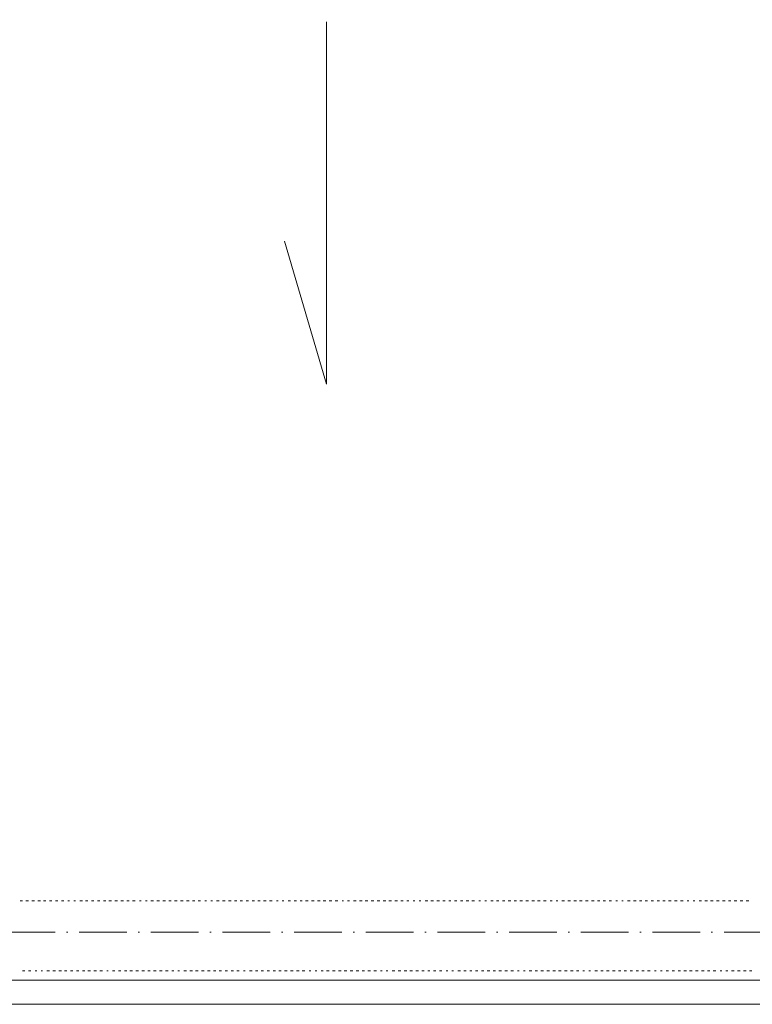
# Model space of a CAD drawing. Header units: centimetres. Extents: x -16053 to 7031, y -7778 to 254.
# Tile 129 of 256: x -8523 to -8154, y -2097 to -1601. Entities that reach past the tile are written whole.
import ezdxf

# ---------------------------------------------------------------- set-up
doc = ezdxf.new("R2010")
doc.units = ezdxf.units.CM
doc.header["$MEASUREMENT"] = 0
doc.linetypes.add('ACAD_ISO10W100', pattern=[18, 12, -3, 0, -3])
doc.layers.get('0').update_dxf_attribs({"linetype": 'CONTINUOUS'})
doc.layers.add('ODGROMÓWKA', color=3, linetype='ACAD_ISO10W100', lineweight=13)

msp = doc.modelspace()

# ---------------------------------------------------------------- linework, layer by layer
at = {"color": 252, "linetype": 'Continuous', "lineweight": 9, "true_color": 0x989898}
for points in [[(-4358.034, -325.557), (-4363.161, -325.557), (-6131.771, -325.557), (-6136.402, -325.557), (-6136.402, -855.164), (-9272.364, -855.164), (-9277.326, -855.164), (-9277.326, -2080.604), (-9277.326, -2085.236), (-6086.948, -2085.236), (-6081.82, -2085.236), (-6081.82, -1575.807)], [(-8368.79, -1602.602), (-8368.79, -1785.037), (-8389.961, -1713.088)]]:
    msp.add_lwpolyline(points, dxfattribs=at)
at = {"color": 254, "linetype": 'Continuous', "lineweight": 5, "true_color": 0xfdc4fd}
for points in [[(-8521.949, -2045.374), (-8523.273, -2045.374), (-8523.273, -2045.374)], [(-8521.949, -2045.374), (-8523.273, -2045.374), (-8523.273, -2045.374)], [(-8518.972, -2045.374), (-8520.295, -2045.374), (-8520.295, -2045.374)], [(-8518.972, -2045.374), (-8520.295, -2045.374), (-8520.295, -2045.374)], [(-8515.995, -2045.374), (-8517.318, -2045.374), (-8517.318, -2045.374)], [(-8515.995, -2045.374), (-8517.318, -2045.374), (-8517.318, -2045.374)], [(-8513.018, -2045.374), (-8514.341, -2045.374), (-8514.341, -2045.374)], [(-8513.018, -2045.374), (-8514.341, -2045.374), (-8514.341, -2045.374)], [(-8510.206, -2045.374), (-8511.364, -2045.374), (-8511.364, -2045.374)], [(-8510.206, -2045.374), (-8511.364, -2045.374), (-8511.364, -2045.374)], [(-8507.229, -2045.374), (-8508.387, -2045.374), (-8508.387, -2045.374)], [(-8507.229, -2045.374), (-8508.387, -2045.374), (-8508.387, -2045.374)], [(-8504.252, -2045.374), (-8505.409, -2045.374), (-8505.409, -2045.374)], [(-8504.252, -2045.374), (-8505.409, -2045.374), (-8505.409, -2045.374)], [(-8501.274, -2045.374), (-8502.432, -2045.374), (-8502.432, -2045.374)], [(-8501.274, -2045.374), (-8502.432, -2045.374), (-8502.432, -2045.374)], [(-8498.297, -2045.374), (-8499.124, -2045.374), (-8499.124, -2045.374)], [(-8498.297, -2045.374), (-8499.124, -2045.374), (-8499.124, -2045.374)], [(-8495.32, -2045.374), (-8496.147, -2045.374), (-8496.147, -2045.374)], [(-8495.32, -2045.374), (-8496.147, -2045.374), (-8496.147, -2045.374)], [(-8491.847, -2045.374), (-8493.17, -2045.374), (-8493.17, -2045.374)], [(-8491.847, -2045.374), (-8493.17, -2045.374), (-8493.17, -2045.374)], [(-8489.035, -2045.374), (-8490.193, -2045.374), (-8490.193, -2045.374)], [(-8489.035, -2045.374), (-8490.193, -2045.374), (-8490.193, -2045.374)], [(-8486.058, -2045.374), (-8487.216, -2045.374), (-8487.216, -2045.374)], [(-8486.058, -2045.374), (-8487.216, -2045.374), (-8487.216, -2045.374)], [(-8483.081, -2045.374), (-8484.238, -2045.374), (-8484.238, -2045.374)], [(-8483.081, -2045.374), (-8484.238, -2045.374), (-8484.238, -2045.374)], [(-8480.103, -2045.374), (-8481.261, -2045.374), (-8481.261, -2045.374)], [(-8480.103, -2045.374), (-8481.261, -2045.374), (-8481.261, -2045.374)], [(-8477.126, -2045.374), (-8478.449, -2045.374), (-8478.449, -2045.374)], [(-8477.126, -2045.374), (-8478.449, -2045.374), (-8478.449, -2045.374)], [(-8474.149, -2045.374), (-8475.472, -2045.374), (-8475.472, -2045.374)], [(-8474.149, -2045.374), (-8475.472, -2045.374), (-8475.472, -2045.374)], [(-8471.172, -2045.374), (-8472.495, -2045.374), (-8472.495, -2045.374)], [(-8471.172, -2045.374), (-8472.495, -2045.374), (-8472.495, -2045.374)], [(-8468.195, -2045.374), (-8469.518, -2045.374), (-8469.518, -2045.374)], [(-8468.195, -2045.374), (-8469.518, -2045.374), (-8469.518, -2045.374)], [(-8465.218, -2045.374), (-8466.541, -2045.374), (-8466.541, -2045.374)], [(-8465.218, -2045.374), (-8466.541, -2045.374), (-8466.541, -2045.374)], [(-8462.24, -2045.374), (-8463.067, -2045.374), (-8463.067, -2045.374)], [(-8462.24, -2045.374), (-8463.067, -2045.374), (-8463.067, -2045.374)], [(-8459.263, -2045.374), (-8460.09, -2045.374), (-8460.09, -2045.374)], [(-8459.263, -2045.374), (-8460.09, -2045.374), (-8460.09, -2045.374)], [(-8455.955, -2045.374), (-8457.278, -2045.374), (-8457.278, -2045.374)], [(-8455.955, -2045.374), (-8457.278, -2045.374), (-8457.278, -2045.374)], [(-8452.978, -2045.374), (-8454.301, -2045.374), (-8454.301, -2045.374)], [(-8452.978, -2045.374), (-8454.301, -2045.374), (-8454.301, -2045.374)], [(-8450.001, -2045.374), (-8451.324, -2045.374), (-8451.324, -2045.374)], [(-8450.001, -2045.374), (-8451.324, -2045.374), (-8451.324, -2045.374)], [(-8447.024, -2045.374), (-8448.347, -2045.374), (-8448.347, -2045.374)], [(-8447.024, -2045.374), (-8448.347, -2045.374), (-8448.347, -2045.374)], [(-8444.046, -2045.374), (-8445.37, -2045.374), (-8445.37, -2045.374)], [(-8444.046, -2045.374), (-8445.37, -2045.374), (-8445.37, -2045.374)], [(-8441.069, -2045.374), (-8442.392, -2045.374), (-8442.392, -2045.374)], [(-8441.069, -2045.374), (-8442.392, -2045.374), (-8442.392, -2045.374)], [(-8438.092, -2045.374), (-8439.415, -2045.374), (-8439.415, -2045.374)], [(-8438.092, -2045.374), (-8439.415, -2045.374), (-8439.415, -2045.374)], [(-8435.115, -2045.374), (-8436.438, -2045.374), (-8436.438, -2045.374)], [(-8435.115, -2045.374), (-8436.438, -2045.374), (-8436.438, -2045.374)], [(-8432.303, -2045.374), (-8433.461, -2045.374), (-8433.461, -2045.374)], [(-8432.303, -2045.374), (-8433.461, -2045.374), (-8433.461, -2045.374)], [(-8429.326, -2045.374), (-8430.153, -2045.374), (-8430.153, -2045.374)], [(-8429.326, -2045.374), (-8430.153, -2045.374), (-8430.153, -2045.374)], [(-8426.349, -2045.374), (-8427.176, -2045.374), (-8427.176, -2045.374)], [(-8426.349, -2045.374), (-8427.176, -2045.374), (-8427.176, -2045.374)], [(-8422.875, -2045.374), (-8424.199, -2045.374), (-8424.199, -2045.374)], [(-8422.875, -2045.374), (-8424.199, -2045.374), (-8424.199, -2045.374)], [(-8419.898, -2045.374), (-8421.221, -2045.374), (-8421.221, -2045.374)], [(-8419.898, -2045.374), (-8421.221, -2045.374), (-8421.221, -2045.374)], [(-8416.921, -2045.374), (-8418.244, -2045.374), (-8418.244, -2045.374)], [(-8416.921, -2045.374), (-8418.244, -2045.374), (-8418.244, -2045.374)], [(-8413.944, -2045.374), (-8415.267, -2045.374), (-8415.267, -2045.374)], [(-8413.944, -2045.374), (-8415.267, -2045.374), (-8415.267, -2045.374)], [(-8411.132, -2045.374), (-8412.29, -2045.374), (-8412.29, -2045.374)], [(-8411.132, -2045.374), (-8412.29, -2045.374), (-8412.29, -2045.374)], [(-8408.155, -2045.374), (-8409.313, -2045.374), (-8409.313, -2045.374)], [(-8408.155, -2045.374), (-8409.313, -2045.374), (-8409.313, -2045.374)], [(-8405.178, -2045.374), (-8406.336, -2045.374), (-8406.336, -2045.374)], [(-8405.178, -2045.374), (-8406.336, -2045.374), (-8406.336, -2045.374)], [(-8402.201, -2045.374), (-8403.358, -2045.374), (-8403.358, -2045.374)], [(-8402.201, -2045.374), (-8403.358, -2045.374), (-8403.358, -2045.374)], [(-8399.223, -2045.374), (-8400.547, -2045.374), (-8400.547, -2045.374)], [(-8399.223, -2045.374), (-8400.547, -2045.374), (-8400.547, -2045.374)], [(-8396.246, -2045.374), (-8397.569, -2045.374), (-8397.569, -2045.374)], [(-8396.246, -2045.374), (-8397.569, -2045.374), (-8397.569, -2045.374)], [(-8393.269, -2045.374), (-8394.096, -2045.374), (-8394.096, -2045.374)], [(-8393.269, -2045.374), (-8394.096, -2045.374), (-8394.096, -2045.374)], [(-8390.292, -2045.374), (-8391.119, -2045.374), (-8391.119, -2045.374)], [(-8390.292, -2045.374), (-8391.119, -2045.374), (-8391.119, -2045.374)], [(-8386.984, -2045.374), (-8388.142, -2045.374), (-8388.142, -2045.374)], [(-8386.984, -2045.374), (-8388.142, -2045.374), (-8388.142, -2045.374)], [(-8384.007, -2045.374), (-8385.164, -2045.374), (-8385.164, -2045.374)], [(-8384.007, -2045.374), (-8385.164, -2045.374), (-8385.164, -2045.374)], [(-8381.03, -2045.374), (-8382.187, -2045.374), (-8382.187, -2045.374)], [(-8381.03, -2045.374), (-8382.187, -2045.374), (-8382.187, -2045.374)], [(-8378.052, -2045.374), (-8379.376, -2045.374), (-8379.376, -2045.374)], [(-8378.052, -2045.374), (-8379.376, -2045.374), (-8379.376, -2045.374)], [(-8375.075, -2045.374), (-8376.398, -2045.374), (-8376.398, -2045.374)], [(-8375.075, -2045.374), (-8376.398, -2045.374), (-8376.398, -2045.374)], [(-8372.098, -2045.374), (-8373.421, -2045.374), (-8373.421, -2045.374)], [(-8372.098, -2045.374), (-8373.421, -2045.374), (-8373.421, -2045.374)], [(-8369.121, -2045.374), (-8370.444, -2045.374), (-8370.444, -2045.374)], [(-8369.121, -2045.374), (-8370.444, -2045.374), (-8370.444, -2045.374)], [(-8366.144, -2045.374), (-8367.467, -2045.374), (-8367.467, -2045.374)], [(-8366.144, -2045.374), (-8367.467, -2045.374), (-8367.467, -2045.374)], [(-8363.166, -2045.374), (-8364.49, -2045.374), (-8364.49, -2045.374)], [(-8363.166, -2045.374), (-8364.49, -2045.374), (-8364.49, -2045.374)], [(-8360.189, -2045.374), (-8361.016, -2045.374), (-8361.016, -2045.374)], [(-8360.189, -2045.374), (-8361.016, -2045.374), (-8361.016, -2045.374)], [(-8357.212, -2045.374), (-8358.204, -2045.374), (-8358.204, -2045.374)], [(-8357.212, -2045.374), (-8358.204, -2045.374), (-8358.204, -2045.374)], [(-8353.904, -2045.374), (-8355.227, -2045.374), (-8355.227, -2045.374)], [(-8353.904, -2045.374), (-8355.227, -2045.374), (-8355.227, -2045.374)], [(-8350.927, -2045.374), (-8352.25, -2045.374), (-8352.25, -2045.374)], [(-8350.927, -2045.374), (-8352.25, -2045.374), (-8352.25, -2045.374)], [(-8347.95, -2045.374), (-8349.273, -2045.374), (-8349.273, -2045.374)], [(-8347.95, -2045.374), (-8349.273, -2045.374), (-8349.273, -2045.374)], [(-8344.973, -2045.374), (-8346.296, -2045.374), (-8346.296, -2045.374)], [(-8344.973, -2045.374), (-8346.296, -2045.374), (-8346.296, -2045.374)], [(-8341.995, -2045.374), (-8343.319, -2045.374), (-8343.319, -2045.374)], [(-8341.995, -2045.374), (-8343.319, -2045.374), (-8343.319, -2045.374)], [(-8339.018, -2045.374), (-8340.341, -2045.374), (-8340.341, -2045.374)], [(-8339.018, -2045.374), (-8340.341, -2045.374), (-8340.341, -2045.374)], [(-8336.041, -2045.374), (-8337.364, -2045.374), (-8337.364, -2045.374)], [(-8336.041, -2045.374), (-8337.364, -2045.374), (-8337.364, -2045.374)], [(-8333.064, -2045.374), (-8334.387, -2045.374), (-8334.387, -2045.374)], [(-8333.064, -2045.374), (-8334.387, -2045.374), (-8334.387, -2045.374)], [(-8330.252, -2045.374), (-8331.41, -2045.374), (-8331.41, -2045.374)], [(-8330.252, -2045.374), (-8331.41, -2045.374), (-8331.41, -2045.374)], [(-8327.275, -2045.374), (-8328.433, -2045.374), (-8328.433, -2045.374)], [(-8327.275, -2045.374), (-8328.433, -2045.374), (-8328.433, -2045.374)], [(-8324.298, -2045.374), (-8325.125, -2045.374), (-8325.125, -2045.374)], [(-8324.298, -2045.374), (-8325.125, -2045.374), (-8325.125, -2045.374)], [(-8321.321, -2045.374), (-8322.148, -2045.374), (-8322.148, -2045.374)], [(-8321.321, -2045.374), (-8322.148, -2045.374), (-8322.148, -2045.374)], [(-8317.847, -2045.374), (-8319.17, -2045.374), (-8319.17, -2045.374)], [(-8317.847, -2045.374), (-8319.17, -2045.374), (-8319.17, -2045.374)], [(-8314.87, -2045.374), (-8316.193, -2045.374), (-8316.193, -2045.374)], [(-8314.87, -2045.374), (-8316.193, -2045.374), (-8316.193, -2045.374)], [(-8311.893, -2045.374), (-8313.216, -2045.374), (-8313.216, -2045.374)], [(-8311.893, -2045.374), (-8313.216, -2045.374), (-8313.216, -2045.374)], [(-8309.081, -2045.374), (-8310.239, -2045.374), (-8310.239, -2045.374)], [(-8309.081, -2045.374), (-8310.239, -2045.374), (-8310.239, -2045.374)], [(-8306.104, -2045.374), (-8307.262, -2045.374), (-8307.262, -2045.374)], [(-8306.104, -2045.374), (-8307.262, -2045.374), (-8307.262, -2045.374)], [(-8303.127, -2045.374), (-8304.284, -2045.374), (-8304.284, -2045.374)], [(-8303.127, -2045.374), (-8304.284, -2045.374), (-8304.284, -2045.374)], [(-8300.149, -2045.374), (-8301.307, -2045.374), (-8301.307, -2045.374)], [(-8300.149, -2045.374), (-8301.307, -2045.374), (-8301.307, -2045.374)], [(-8297.172, -2045.374), (-8298.496, -2045.374), (-8298.496, -2045.374)], [(-8297.172, -2045.374), (-8298.496, -2045.374), (-8298.496, -2045.374)], [(-8294.195, -2045.374), (-8295.518, -2045.374), (-8295.518, -2045.374)], [(-8294.195, -2045.374), (-8295.518, -2045.374), (-8295.518, -2045.374)], [(-8291.218, -2045.374), (-8292.045, -2045.374), (-8292.045, -2045.374)], [(-8291.218, -2045.374), (-8292.045, -2045.374), (-8292.045, -2045.374)], [(-8288.241, -2045.374), (-8289.068, -2045.374), (-8289.068, -2045.374)], [(-8288.241, -2045.374), (-8289.068, -2045.374), (-8289.068, -2045.374)], [(-8284.933, -2045.374), (-8286.091, -2045.374), (-8286.091, -2045.374)], [(-8284.933, -2045.374), (-8286.091, -2045.374), (-8286.091, -2045.374)], [(-8281.956, -2045.374), (-8283.113, -2045.374), (-8283.113, -2045.374)], [(-8281.956, -2045.374), (-8283.113, -2045.374), (-8283.113, -2045.374)], [(-8278.978, -2045.374), (-8280.136, -2045.374), (-8280.136, -2045.374)], [(-8278.978, -2045.374), (-8280.136, -2045.374), (-8280.136, -2045.374)], [(-8276.001, -2045.374), (-8277.324, -2045.374), (-8277.324, -2045.374)], [(-8276.001, -2045.374), (-8277.324, -2045.374), (-8277.324, -2045.374)], [(-8273.024, -2045.374), (-8274.347, -2045.374), (-8274.347, -2045.374)], [(-8273.024, -2045.374), (-8274.347, -2045.374), (-8274.347, -2045.374)], [(-8270.047, -2045.374), (-8271.37, -2045.374), (-8271.37, -2045.374)], [(-8270.047, -2045.374), (-8271.37, -2045.374), (-8271.37, -2045.374)], [(-8267.07, -2045.374), (-8268.393, -2045.374), (-8268.393, -2045.374)], [(-8267.07, -2045.374), (-8268.393, -2045.374), (-8268.393, -2045.374)], [(-8264.093, -2045.374), (-8265.416, -2045.374), (-8265.416, -2045.374)], [(-8264.093, -2045.374), (-8265.416, -2045.374), (-8265.416, -2045.374)], [(-8261.115, -2045.374), (-8262.439, -2045.374), (-8262.439, -2045.374)], [(-8261.115, -2045.374), (-8262.439, -2045.374), (-8262.439, -2045.374)], [(-8258.138, -2045.374), (-8259.461, -2045.374), (-8259.461, -2045.374)], [(-8258.138, -2045.374), (-8259.461, -2045.374), (-8259.461, -2045.374)], [(-8255.161, -2045.374), (-8256.153, -2045.374), (-8256.153, -2045.374)], [(-8255.161, -2045.374), (-8256.153, -2045.374), (-8256.153, -2045.374)], [(-8252.349, -2045.374), (-8253.176, -2045.374), (-8253.176, -2045.374)], [(-8252.349, -2045.374), (-8253.176, -2045.374), (-8253.176, -2045.374)], [(-8248.876, -2045.374), (-8250.199, -2045.374), (-8250.199, -2045.374)], [(-8248.876, -2045.374), (-8250.199, -2045.374), (-8250.199, -2045.374)], [(-8245.899, -2045.374), (-8247.222, -2045.374), (-8247.222, -2045.374)], [(-8245.899, -2045.374), (-8247.222, -2045.374), (-8247.222, -2045.374)], [(-8242.921, -2045.374), (-8244.245, -2045.374), (-8244.245, -2045.374)], [(-8242.921, -2045.374), (-8244.245, -2045.374), (-8244.245, -2045.374)], [(-8239.944, -2045.374), (-8241.268, -2045.374), (-8241.268, -2045.374)], [(-8239.944, -2045.374), (-8241.268, -2045.374), (-8241.268, -2045.374)], [(-8236.967, -2045.374), (-8238.29, -2045.374), (-8238.29, -2045.374)], [(-8236.967, -2045.374), (-8238.29, -2045.374), (-8238.29, -2045.374)], [(-8233.99, -2045.374), (-8235.313, -2045.374), (-8235.313, -2045.374)], [(-8233.99, -2045.374), (-8235.313, -2045.374), (-8235.313, -2045.374)], [(-8231.178, -2045.374), (-8232.336, -2045.374), (-8232.336, -2045.374)], [(-8231.178, -2045.374), (-8232.336, -2045.374), (-8232.336, -2045.374)], [(-8228.201, -2045.374), (-8229.359, -2045.374), (-8229.359, -2045.374)], [(-8228.201, -2045.374), (-8229.359, -2045.374), (-8229.359, -2045.374)], [(-8225.224, -2045.374), (-8226.382, -2045.374), (-8226.382, -2045.374)], [(-8225.224, -2045.374), (-8226.382, -2045.374), (-8226.382, -2045.374)], [(-8222.247, -2045.374), (-8223.074, -2045.374), (-8223.074, -2045.374)], [(-8222.247, -2045.374), (-8223.074, -2045.374), (-8223.074, -2045.374)], [(-8219.269, -2045.374), (-8220.096, -2045.374), (-8220.096, -2045.374)], [(-8219.269, -2045.374), (-8220.096, -2045.374), (-8220.096, -2045.374)], [(-8215.796, -2045.374), (-8217.119, -2045.374), (-8217.119, -2045.374)], [(-8215.796, -2045.374), (-8217.119, -2045.374), (-8217.119, -2045.374)], [(-8212.819, -2045.374), (-8214.142, -2045.374), (-8214.142, -2045.374)], [(-8212.819, -2045.374), (-8214.142, -2045.374), (-8214.142, -2045.374)], [(-8210.007, -2045.374), (-8211.165, -2045.374), (-8211.165, -2045.374)], [(-8210.007, -2045.374), (-8211.165, -2045.374), (-8211.165, -2045.374)], [(-8207.03, -2045.374), (-8208.188, -2045.374), (-8208.188, -2045.374)], [(-8207.03, -2045.374), (-8208.188, -2045.374), (-8208.188, -2045.374)], [(-8204.053, -2045.374), (-8205.211, -2045.374), (-8205.211, -2045.374)], [(-8204.053, -2045.374), (-8205.211, -2045.374), (-8205.211, -2045.374)], [(-8201.076, -2045.374), (-8202.233, -2045.374), (-8202.233, -2045.374)], [(-8201.076, -2045.374), (-8202.233, -2045.374), (-8202.233, -2045.374)], [(-8198.098, -2045.374), (-8199.422, -2045.374), (-8199.422, -2045.374)], [(-8198.098, -2045.374), (-8199.422, -2045.374), (-8199.422, -2045.374)], [(-8195.121, -2045.374), (-8196.444, -2045.374), (-8196.444, -2045.374)], [(-8195.121, -2045.374), (-8196.444, -2045.374), (-8196.444, -2045.374)], [(-8192.144, -2045.374), (-8193.467, -2045.374), (-8193.467, -2045.374)], [(-8192.144, -2045.374), (-8193.467, -2045.374), (-8193.467, -2045.374)], [(-8189.167, -2045.374), (-8190.49, -2045.374), (-8190.49, -2045.374)], [(-8189.167, -2045.374), (-8190.49, -2045.374), (-8190.49, -2045.374)], [(-8186.19, -2045.374), (-8187.017, -2045.374), (-8187.017, -2045.374)], [(-8186.19, -2045.374), (-8187.017, -2045.374), (-8187.017, -2045.374)], [(-8183.213, -2045.374), (-8184.04, -2045.374), (-8184.04, -2045.374)], [(-8183.213, -2045.374), (-8184.04, -2045.374), (-8184.04, -2045.374)], [(-8179.905, -2045.374), (-8181.062, -2045.374), (-8181.062, -2045.374)], [(-8179.905, -2045.374), (-8181.062, -2045.374), (-8181.062, -2045.374)], [(-8176.927, -2045.374), (-8178.251, -2045.374), (-8178.251, -2045.374)], [(-8176.927, -2045.374), (-8178.251, -2045.374), (-8178.251, -2045.374)], [(-8173.95, -2045.374), (-8175.273, -2045.374), (-8175.273, -2045.374)], [(-8173.95, -2045.374), (-8175.273, -2045.374), (-8175.273, -2045.374)], [(-8170.973, -2045.374), (-8172.296, -2045.374), (-8172.296, -2045.374)], [(-8170.973, -2045.374), (-8172.296, -2045.374), (-8172.296, -2045.374)], [(-8167.996, -2045.374), (-8169.319, -2045.374), (-8169.319, -2045.374)], [(-8167.996, -2045.374), (-8169.319, -2045.374), (-8169.319, -2045.374)], [(-8165.019, -2045.374), (-8166.342, -2045.374), (-8166.342, -2045.374)], [(-8165.019, -2045.374), (-8166.342, -2045.374), (-8166.342, -2045.374)], [(-8162.041, -2045.374), (-8163.365, -2045.374), (-8163.365, -2045.374)], [(-8162.041, -2045.374), (-8163.365, -2045.374), (-8163.365, -2045.374)], [(-8159.064, -2045.374), (-8160.387, -2045.374), (-8160.387, -2045.374)], [(-8159.064, -2045.374), (-8160.387, -2045.374), (-8160.387, -2045.374)], [(-8156.087, -2045.374), (-8157.41, -2045.374), (-8157.41, -2045.374)], [(-8156.087, -2045.374), (-8157.41, -2045.374), (-8157.41, -2045.374)], [(-8520.792, -2080.604), (-8521.949, -2080.604), (-8521.949, -2080.604)], [(-8520.792, -2080.604), (-8521.949, -2080.604), (-8521.949, -2080.604)], [(-8517.814, -2080.604), (-8518.972, -2080.604), (-8518.972, -2080.604)], [(-8517.814, -2080.604), (-8518.972, -2080.604), (-8518.972, -2080.604)], [(-8514.837, -2080.604), (-8515.664, -2080.604), (-8515.664, -2080.604)], [(-8514.837, -2080.604), (-8515.664, -2080.604), (-8515.664, -2080.604)], [(-8511.86, -2080.604), (-8512.687, -2080.604), (-8512.687, -2080.604)], [(-8511.86, -2080.604), (-8512.687, -2080.604), (-8512.687, -2080.604)], [(-8508.387, -2080.604), (-8509.71, -2080.604), (-8509.71, -2080.604)], [(-8508.387, -2080.604), (-8509.71, -2080.604), (-8509.71, -2080.604)], [(-8505.409, -2080.604), (-8506.733, -2080.604), (-8506.733, -2080.604)], [(-8505.409, -2080.604), (-8506.733, -2080.604), (-8506.733, -2080.604)], [(-8502.432, -2080.604), (-8503.755, -2080.604), (-8503.755, -2080.604)], [(-8502.432, -2080.604), (-8503.755, -2080.604), (-8503.755, -2080.604)], [(-8499.62, -2080.604), (-8500.778, -2080.604), (-8500.778, -2080.604)], [(-8499.62, -2080.604), (-8500.778, -2080.604), (-8500.778, -2080.604)], [(-8496.643, -2080.604), (-8497.801, -2080.604), (-8497.801, -2080.604)], [(-8496.643, -2080.604), (-8497.801, -2080.604), (-8497.801, -2080.604)], [(-8493.666, -2080.604), (-8494.824, -2080.604), (-8494.824, -2080.604)], [(-8493.666, -2080.604), (-8494.824, -2080.604), (-8494.824, -2080.604)], [(-8490.689, -2080.604), (-8491.847, -2080.604), (-8491.847, -2080.604)], [(-8490.689, -2080.604), (-8491.847, -2080.604), (-8491.847, -2080.604)], [(-8487.712, -2080.604), (-8489.035, -2080.604), (-8489.035, -2080.604)], [(-8487.712, -2080.604), (-8489.035, -2080.604), (-8489.035, -2080.604)], [(-8484.735, -2080.604), (-8486.058, -2080.604), (-8486.058, -2080.604)], [(-8484.735, -2080.604), (-8486.058, -2080.604), (-8486.058, -2080.604)], [(-8481.757, -2080.604), (-8483.081, -2080.604), (-8483.081, -2080.604)], [(-8481.757, -2080.604), (-8483.081, -2080.604), (-8483.081, -2080.604)], [(-8478.78, -2080.604), (-8479.607, -2080.604), (-8479.607, -2080.604)], [(-8478.78, -2080.604), (-8479.607, -2080.604), (-8479.607, -2080.604)], [(-8475.472, -2080.604), (-8476.63, -2080.604), (-8476.63, -2080.604)], [(-8475.472, -2080.604), (-8476.63, -2080.604), (-8476.63, -2080.604)], [(-8472.495, -2080.604), (-8473.653, -2080.604), (-8473.653, -2080.604)], [(-8472.495, -2080.604), (-8473.653, -2080.604), (-8473.653, -2080.604)], [(-8469.518, -2080.604), (-8470.676, -2080.604), (-8470.676, -2080.604)], [(-8469.518, -2080.604), (-8470.676, -2080.604), (-8470.676, -2080.604)], [(-8466.541, -2080.604), (-8467.864, -2080.604), (-8467.864, -2080.604)], [(-8466.541, -2080.604), (-8467.864, -2080.604), (-8467.864, -2080.604)], [(-8463.564, -2080.604), (-8464.887, -2080.604), (-8464.887, -2080.604)], [(-8463.564, -2080.604), (-8464.887, -2080.604), (-8464.887, -2080.604)], [(-8460.586, -2080.604), (-8461.91, -2080.604), (-8461.91, -2080.604)], [(-8460.586, -2080.604), (-8461.91, -2080.604), (-8461.91, -2080.604)], [(-8457.609, -2080.604), (-8458.932, -2080.604), (-8458.932, -2080.604)], [(-8457.609, -2080.604), (-8458.932, -2080.604), (-8458.932, -2080.604)], [(-8454.632, -2080.604), (-8455.955, -2080.604), (-8455.955, -2080.604)], [(-8454.632, -2080.604), (-8455.955, -2080.604), (-8455.955, -2080.604)], [(-8451.655, -2080.604), (-8452.978, -2080.604), (-8452.978, -2080.604)], [(-8451.655, -2080.604), (-8452.978, -2080.604), (-8452.978, -2080.604)], [(-8448.678, -2080.604), (-8450.001, -2080.604), (-8450.001, -2080.604)], [(-8448.678, -2080.604), (-8450.001, -2080.604), (-8450.001, -2080.604)], [(-8445.7, -2080.604), (-8446.693, -2080.604), (-8446.693, -2080.604)], [(-8445.7, -2080.604), (-8446.693, -2080.604), (-8446.693, -2080.604)], [(-8442.889, -2080.604), (-8443.716, -2080.604), (-8443.716, -2080.604)], [(-8442.889, -2080.604), (-8443.716, -2080.604), (-8443.716, -2080.604)], [(-8439.415, -2080.604), (-8440.739, -2080.604), (-8440.739, -2080.604)], [(-8439.415, -2080.604), (-8440.739, -2080.604), (-8440.739, -2080.604)], [(-8436.438, -2080.604), (-8437.761, -2080.604), (-8437.761, -2080.604)], [(-8436.438, -2080.604), (-8437.761, -2080.604), (-8437.761, -2080.604)], [(-8433.461, -2080.604), (-8434.784, -2080.604), (-8434.784, -2080.604)], [(-8433.461, -2080.604), (-8434.784, -2080.604), (-8434.784, -2080.604)], [(-8430.484, -2080.604), (-8431.807, -2080.604), (-8431.807, -2080.604)], [(-8430.484, -2080.604), (-8431.807, -2080.604), (-8431.807, -2080.604)], [(-8427.507, -2080.604), (-8428.83, -2080.604), (-8428.83, -2080.604)], [(-8427.507, -2080.604), (-8428.83, -2080.604), (-8428.83, -2080.604)], [(-8424.529, -2080.604), (-8425.853, -2080.604), (-8425.853, -2080.604)], [(-8424.529, -2080.604), (-8425.853, -2080.604), (-8425.853, -2080.604)], [(-8421.718, -2080.604), (-8422.875, -2080.604), (-8422.875, -2080.604)], [(-8421.718, -2080.604), (-8422.875, -2080.604), (-8422.875, -2080.604)], [(-8418.74, -2080.604), (-8419.898, -2080.604), (-8419.898, -2080.604)], [(-8418.74, -2080.604), (-8419.898, -2080.604), (-8419.898, -2080.604)], [(-8415.763, -2080.604), (-8416.921, -2080.604), (-8416.921, -2080.604)], [(-8415.763, -2080.604), (-8416.921, -2080.604), (-8416.921, -2080.604)], [(-8412.786, -2080.604), (-8413.944, -2080.604), (-8413.944, -2080.604)], [(-8412.786, -2080.604), (-8413.944, -2080.604), (-8413.944, -2080.604)], [(-8409.809, -2080.604), (-8410.636, -2080.604), (-8410.636, -2080.604)], [(-8409.809, -2080.604), (-8410.636, -2080.604), (-8410.636, -2080.604)], [(-8406.336, -2080.604), (-8407.659, -2080.604), (-8407.659, -2080.604)], [(-8406.336, -2080.604), (-8407.659, -2080.604), (-8407.659, -2080.604)], [(-8403.358, -2080.604), (-8404.682, -2080.604), (-8404.682, -2080.604)], [(-8403.358, -2080.604), (-8404.682, -2080.604), (-8404.682, -2080.604)], [(-8400.547, -2080.604), (-8401.704, -2080.604), (-8401.704, -2080.604)], [(-8400.547, -2080.604), (-8401.704, -2080.604), (-8401.704, -2080.604)], [(-8397.569, -2080.604), (-8398.727, -2080.604), (-8398.727, -2080.604)], [(-8397.569, -2080.604), (-8398.727, -2080.604), (-8398.727, -2080.604)], [(-8394.592, -2080.604), (-8395.75, -2080.604), (-8395.75, -2080.604)], [(-8394.592, -2080.604), (-8395.75, -2080.604), (-8395.75, -2080.604)], [(-8391.615, -2080.604), (-8392.773, -2080.604), (-8392.773, -2080.604)], [(-8391.615, -2080.604), (-8392.773, -2080.604), (-8392.773, -2080.604)], [(-8388.638, -2080.604), (-8389.961, -2080.604), (-8389.961, -2080.604)], [(-8388.638, -2080.604), (-8389.961, -2080.604), (-8389.961, -2080.604)], [(-8385.661, -2080.604), (-8386.984, -2080.604), (-8386.984, -2080.604)], [(-8385.661, -2080.604), (-8386.984, -2080.604), (-8386.984, -2080.604)], [(-8382.684, -2080.604), (-8384.007, -2080.604), (-8384.007, -2080.604)], [(-8382.684, -2080.604), (-8384.007, -2080.604), (-8384.007, -2080.604)], [(-8379.706, -2080.604), (-8381.03, -2080.604), (-8381.03, -2080.604)], [(-8379.706, -2080.604), (-8381.03, -2080.604), (-8381.03, -2080.604)], [(-8376.729, -2080.604), (-8377.556, -2080.604), (-8377.556, -2080.604)], [(-8376.729, -2080.604), (-8377.556, -2080.604), (-8377.556, -2080.604)], [(-8373.752, -2080.604), (-8374.579, -2080.604), (-8374.579, -2080.604)], [(-8373.752, -2080.604), (-8374.579, -2080.604), (-8374.579, -2080.604)], [(-8370.444, -2080.604), (-8371.602, -2080.604), (-8371.602, -2080.604)], [(-8370.444, -2080.604), (-8371.602, -2080.604), (-8371.602, -2080.604)], [(-8367.467, -2080.604), (-8368.79, -2080.604), (-8368.79, -2080.604)], [(-8367.467, -2080.604), (-8368.79, -2080.604), (-8368.79, -2080.604)], [(-8364.49, -2080.604), (-8365.813, -2080.604), (-8365.813, -2080.604)], [(-8364.49, -2080.604), (-8365.813, -2080.604), (-8365.813, -2080.604)], [(-8361.512, -2080.604), (-8362.836, -2080.604), (-8362.836, -2080.604)], [(-8361.512, -2080.604), (-8362.836, -2080.604), (-8362.836, -2080.604)], [(-8358.535, -2080.604), (-8359.858, -2080.604), (-8359.858, -2080.604)], [(-8358.535, -2080.604), (-8359.858, -2080.604), (-8359.858, -2080.604)], [(-8355.558, -2080.604), (-8356.881, -2080.604), (-8356.881, -2080.604)], [(-8355.558, -2080.604), (-8356.881, -2080.604), (-8356.881, -2080.604)], [(-8352.581, -2080.604), (-8353.904, -2080.604), (-8353.904, -2080.604)], [(-8352.581, -2080.604), (-8353.904, -2080.604), (-8353.904, -2080.604)], [(-8349.604, -2080.604), (-8350.927, -2080.604), (-8350.927, -2080.604)], [(-8349.604, -2080.604), (-8350.927, -2080.604), (-8350.927, -2080.604)], [(-8346.627, -2080.604), (-8347.95, -2080.604), (-8347.95, -2080.604)], [(-8346.627, -2080.604), (-8347.95, -2080.604), (-8347.95, -2080.604)], [(-8343.649, -2080.604), (-8344.973, -2080.604), (-8344.973, -2080.604)], [(-8343.649, -2080.604), (-8344.973, -2080.604), (-8344.973, -2080.604)], [(-8340.838, -2080.604), (-8341.665, -2080.604), (-8341.665, -2080.604)], [(-8340.838, -2080.604), (-8341.665, -2080.604), (-8341.665, -2080.604)], [(-8337.86, -2080.604), (-8338.687, -2080.604), (-8338.687, -2080.604)], [(-8337.86, -2080.604), (-8338.687, -2080.604), (-8338.687, -2080.604)], [(-8334.387, -2080.604), (-8335.71, -2080.604), (-8335.71, -2080.604)], [(-8334.387, -2080.604), (-8335.71, -2080.604), (-8335.71, -2080.604)], [(-8331.41, -2080.604), (-8332.733, -2080.604), (-8332.733, -2080.604)], [(-8331.41, -2080.604), (-8332.733, -2080.604), (-8332.733, -2080.604)], [(-8328.433, -2080.604), (-8329.756, -2080.604), (-8329.756, -2080.604)], [(-8328.433, -2080.604), (-8329.756, -2080.604), (-8329.756, -2080.604)], [(-8325.456, -2080.604), (-8326.779, -2080.604), (-8326.779, -2080.604)], [(-8325.456, -2080.604), (-8326.779, -2080.604), (-8326.779, -2080.604)], [(-8322.478, -2080.604), (-8323.802, -2080.604), (-8323.802, -2080.604)], [(-8322.478, -2080.604), (-8323.802, -2080.604), (-8323.802, -2080.604)], [(-8319.667, -2080.604), (-8320.824, -2080.604), (-8320.824, -2080.604)], [(-8319.667, -2080.604), (-8320.824, -2080.604), (-8320.824, -2080.604)], [(-8316.689, -2080.604), (-8317.847, -2080.604), (-8317.847, -2080.604)], [(-8316.689, -2080.604), (-8317.847, -2080.604), (-8317.847, -2080.604)], [(-8313.712, -2080.604), (-8314.87, -2080.604), (-8314.87, -2080.604)], [(-8313.712, -2080.604), (-8314.87, -2080.604), (-8314.87, -2080.604)], [(-8310.735, -2080.604), (-8311.893, -2080.604), (-8311.893, -2080.604)], [(-8310.735, -2080.604), (-8311.893, -2080.604), (-8311.893, -2080.604)], [(-8307.758, -2080.604), (-8308.585, -2080.604), (-8308.585, -2080.604)], [(-8307.758, -2080.604), (-8308.585, -2080.604), (-8308.585, -2080.604)], [(-8304.781, -2080.604), (-8305.608, -2080.604), (-8305.608, -2080.604)], [(-8304.781, -2080.604), (-8305.608, -2080.604), (-8305.608, -2080.604)], [(-8301.307, -2080.604), (-8302.63, -2080.604), (-8302.63, -2080.604)], [(-8301.307, -2080.604), (-8302.63, -2080.604), (-8302.63, -2080.604)], [(-8298.496, -2080.604), (-8299.653, -2080.604), (-8299.653, -2080.604)], [(-8298.496, -2080.604), (-8299.653, -2080.604), (-8299.653, -2080.604)], [(-8295.518, -2080.604), (-8296.676, -2080.604), (-8296.676, -2080.604)], [(-8295.518, -2080.604), (-8296.676, -2080.604), (-8296.676, -2080.604)], [(-8292.541, -2080.604), (-8293.699, -2080.604), (-8293.699, -2080.604)], [(-8292.541, -2080.604), (-8293.699, -2080.604), (-8293.699, -2080.604)], [(-8289.564, -2080.604), (-8290.722, -2080.604), (-8290.722, -2080.604)], [(-8289.564, -2080.604), (-8290.722, -2080.604), (-8290.722, -2080.604)], [(-8286.587, -2080.604), (-8287.91, -2080.604), (-8287.91, -2080.604)], [(-8286.587, -2080.604), (-8287.91, -2080.604), (-8287.91, -2080.604)], [(-8283.61, -2080.604), (-8284.933, -2080.604), (-8284.933, -2080.604)], [(-8283.61, -2080.604), (-8284.933, -2080.604), (-8284.933, -2080.604)], [(-8280.632, -2080.604), (-8281.956, -2080.604), (-8281.956, -2080.604)], [(-8280.632, -2080.604), (-8281.956, -2080.604), (-8281.956, -2080.604)], [(-8277.655, -2080.604), (-8278.978, -2080.604), (-8278.978, -2080.604)], [(-8277.655, -2080.604), (-8278.978, -2080.604), (-8278.978, -2080.604)], [(-8274.678, -2080.604), (-8276.001, -2080.604), (-8276.001, -2080.604)], [(-8274.678, -2080.604), (-8276.001, -2080.604), (-8276.001, -2080.604)], [(-8271.701, -2080.604), (-8272.528, -2080.604), (-8272.528, -2080.604)], [(-8271.701, -2080.604), (-8272.528, -2080.604), (-8272.528, -2080.604)], [(-8268.724, -2080.604), (-8269.551, -2080.604), (-8269.551, -2080.604)], [(-8268.724, -2080.604), (-8269.551, -2080.604), (-8269.551, -2080.604)], [(-8265.416, -2080.604), (-8266.739, -2080.604), (-8266.739, -2080.604)], [(-8265.416, -2080.604), (-8266.739, -2080.604), (-8266.739, -2080.604)], [(-8262.439, -2080.604), (-8263.762, -2080.604), (-8263.762, -2080.604)], [(-8262.439, -2080.604), (-8263.762, -2080.604), (-8263.762, -2080.604)], [(-8259.461, -2080.604), (-8260.785, -2080.604), (-8260.785, -2080.604)], [(-8259.461, -2080.604), (-8260.785, -2080.604), (-8260.785, -2080.604)], [(-8256.484, -2080.604), (-8257.807, -2080.604), (-8257.807, -2080.604)], [(-8256.484, -2080.604), (-8257.807, -2080.604), (-8257.807, -2080.604)], [(-8253.507, -2080.604), (-8254.83, -2080.604), (-8254.83, -2080.604)], [(-8253.507, -2080.604), (-8254.83, -2080.604), (-8254.83, -2080.604)], [(-8250.53, -2080.604), (-8251.853, -2080.604), (-8251.853, -2080.604)], [(-8250.53, -2080.604), (-8251.853, -2080.604), (-8251.853, -2080.604)], [(-8247.553, -2080.604), (-8248.876, -2080.604), (-8248.876, -2080.604)], [(-8247.553, -2080.604), (-8248.876, -2080.604), (-8248.876, -2080.604)], [(-8244.575, -2080.604), (-8245.899, -2080.604), (-8245.899, -2080.604)], [(-8244.575, -2080.604), (-8245.899, -2080.604), (-8245.899, -2080.604)], [(-8241.764, -2080.604), (-8242.921, -2080.604), (-8242.921, -2080.604)], [(-8241.764, -2080.604), (-8242.921, -2080.604), (-8242.921, -2080.604)], [(-8238.787, -2080.604), (-8239.614, -2080.604), (-8239.614, -2080.604)], [(-8238.787, -2080.604), (-8239.614, -2080.604), (-8239.614, -2080.604)], [(-8235.809, -2080.604), (-8236.636, -2080.604), (-8236.636, -2080.604)], [(-8235.809, -2080.604), (-8236.636, -2080.604), (-8236.636, -2080.604)], [(-8232.336, -2080.604), (-8233.659, -2080.604), (-8233.659, -2080.604)], [(-8232.336, -2080.604), (-8233.659, -2080.604), (-8233.659, -2080.604)], [(-8229.359, -2080.604), (-8230.682, -2080.604), (-8230.682, -2080.604)], [(-8229.359, -2080.604), (-8230.682, -2080.604), (-8230.682, -2080.604)], [(-8226.382, -2080.604), (-8227.705, -2080.604), (-8227.705, -2080.604)], [(-8226.382, -2080.604), (-8227.705, -2080.604), (-8227.705, -2080.604)], [(-8223.404, -2080.604), (-8224.728, -2080.604), (-8224.728, -2080.604)], [(-8223.404, -2080.604), (-8224.728, -2080.604), (-8224.728, -2080.604)], [(-8220.593, -2080.604), (-8221.75, -2080.604), (-8221.75, -2080.604)], [(-8220.593, -2080.604), (-8221.75, -2080.604), (-8221.75, -2080.604)], [(-8217.615, -2080.604), (-8218.773, -2080.604), (-8218.773, -2080.604)], [(-8217.615, -2080.604), (-8218.773, -2080.604), (-8218.773, -2080.604)], [(-8214.638, -2080.604), (-8215.796, -2080.604), (-8215.796, -2080.604)], [(-8214.638, -2080.604), (-8215.796, -2080.604), (-8215.796, -2080.604)], [(-8211.661, -2080.604), (-8212.819, -2080.604), (-8212.819, -2080.604)], [(-8211.661, -2080.604), (-8212.819, -2080.604), (-8212.819, -2080.604)], [(-8208.684, -2080.604), (-8210.007, -2080.604), (-8210.007, -2080.604)], [(-8208.684, -2080.604), (-8210.007, -2080.604), (-8210.007, -2080.604)], [(-8205.707, -2080.604), (-8207.03, -2080.604), (-8207.03, -2080.604)], [(-8205.707, -2080.604), (-8207.03, -2080.604), (-8207.03, -2080.604)], [(-8202.73, -2080.604), (-8203.557, -2080.604), (-8203.557, -2080.604)], [(-8202.73, -2080.604), (-8203.557, -2080.604), (-8203.557, -2080.604)], [(-8199.752, -2080.604), (-8200.579, -2080.604), (-8200.579, -2080.604)], [(-8199.752, -2080.604), (-8200.579, -2080.604), (-8200.579, -2080.604)], [(-8196.444, -2080.604), (-8197.602, -2080.604), (-8197.602, -2080.604)], [(-8196.444, -2080.604), (-8197.602, -2080.604), (-8197.602, -2080.604)], [(-8193.467, -2080.604), (-8194.625, -2080.604), (-8194.625, -2080.604)], [(-8193.467, -2080.604), (-8194.625, -2080.604), (-8194.625, -2080.604)], [(-8190.49, -2080.604), (-8191.648, -2080.604), (-8191.648, -2080.604)], [(-8190.49, -2080.604), (-8191.648, -2080.604), (-8191.648, -2080.604)], [(-8187.513, -2080.604), (-8188.836, -2080.604), (-8188.836, -2080.604)], [(-8187.513, -2080.604), (-8188.836, -2080.604), (-8188.836, -2080.604)], [(-8184.536, -2080.604), (-8185.859, -2080.604), (-8185.859, -2080.604)], [(-8184.536, -2080.604), (-8185.859, -2080.604), (-8185.859, -2080.604)], [(-8181.559, -2080.604), (-8182.882, -2080.604), (-8182.882, -2080.604)], [(-8181.559, -2080.604), (-8182.882, -2080.604), (-8182.882, -2080.604)], [(-8178.581, -2080.604), (-8179.905, -2080.604), (-8179.905, -2080.604)], [(-8178.581, -2080.604), (-8179.905, -2080.604), (-8179.905, -2080.604)], [(-8175.604, -2080.604), (-8176.927, -2080.604), (-8176.927, -2080.604)], [(-8175.604, -2080.604), (-8176.927, -2080.604), (-8176.927, -2080.604)], [(-8172.627, -2080.604), (-8173.95, -2080.604), (-8173.95, -2080.604)], [(-8172.627, -2080.604), (-8173.95, -2080.604), (-8173.95, -2080.604)], [(-8169.65, -2080.604), (-8170.477, -2080.604), (-8170.477, -2080.604)], [(-8169.65, -2080.604), (-8170.477, -2080.604), (-8170.477, -2080.604)], [(-8166.673, -2080.604), (-8167.665, -2080.604), (-8167.665, -2080.604)], [(-8166.673, -2080.604), (-8167.665, -2080.604), (-8167.665, -2080.604)], [(-8163.365, -2080.604), (-8164.688, -2080.604), (-8164.688, -2080.604)], [(-8163.365, -2080.604), (-8164.688, -2080.604), (-8164.688, -2080.604)], [(-8160.387, -2080.604), (-8161.711, -2080.604), (-8161.711, -2080.604)], [(-8160.387, -2080.604), (-8161.711, -2080.604), (-8161.711, -2080.604)], [(-8157.41, -2080.604), (-8158.733, -2080.604), (-8158.733, -2080.604)], [(-8157.41, -2080.604), (-8158.733, -2080.604), (-8158.733, -2080.604)], [(-8154.433, -2080.604), (-8155.756, -2080.604), (-8155.756, -2080.604)], [(-8154.433, -2080.604), (-8155.756, -2080.604), (-8155.756, -2080.604)]]:
    msp.add_lwpolyline(points, dxfattribs=at)
at = {"color": 8, "linetype": 'Continuous', "lineweight": 15, "true_color": 0x767676}
msp.add_lwpolyline([(-9222.248, -2085.236), (-9222.248, -2097.475), (-6136.402, -2097.475), (-6136.402, -2085.236)], dxfattribs=at)
at = {"layer": 'ODGROMÓWKA', "ltscale": 2}
msp.add_lwpolyline([(-6112.103, -877.612), (-9251.49, -877.612), (-9251.49, -2061.118), (-6112.103, -2061.118)], close=True, dxfattribs=at)

doc.saveas('drawing.dxf')
